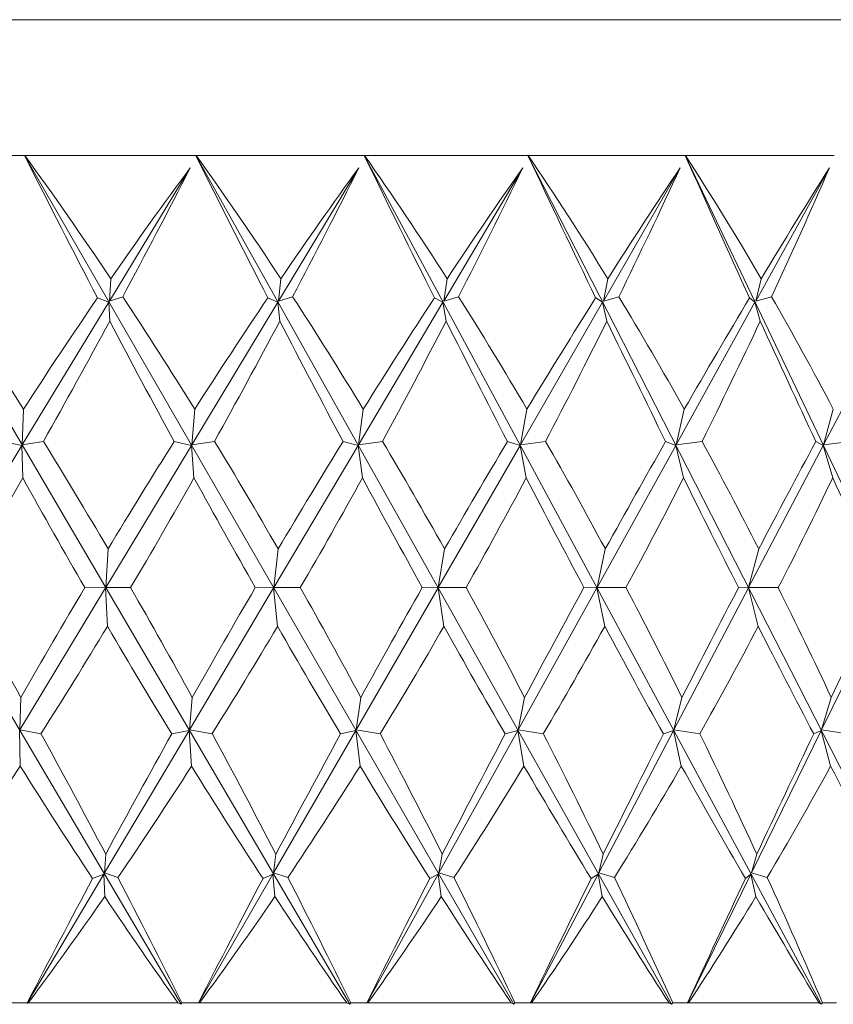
# Model space of a CAD drawing. Header units: inches. Extents: x 0.7 to 15.2, y 0.4 to 10.7.
# Tile 14 of 21: x 10 to 10.7, y 6.2 to 7.1. Entities that reach past the tile are written whole.
import ezdxf

# ---------------------------------------------------------------- set-up
doc = ezdxf.new("R2010")
doc.units = ezdxf.units.IN
doc.header["$MEASUREMENT"] = 0

msp = doc.modelspace()

# ---------------------------------------------------------------- linework, layer by layer
at = {"color": 7, "linetype": 'Continuous', "lineweight": 15}
for p, q in [((8.51276, 7.08269), (11.29276, 7.08269)), ((10.12879, 6.17628), (9.66824, 6.9578)), ((10.28399, 6.17628), (9.82597, 6.9578)), ((9.82624, 6.95769), (9.9845, 6.95769)), ((9.9845, 6.95769), (9.98453, 6.9578)), ((9.98453, 6.9578), (9.98481, 6.95769)), ((10.43501, 6.17628), (9.98453, 6.9578)), ((9.98481, 6.95769), (10.14218, 6.95769)), ((10.14218, 6.95769), (10.1422, 6.9578)), ((10.1422, 6.9578), (10.14249, 6.95769)), ((10.5802, 6.17628), (10.1422, 6.9578)), ((10.14249, 6.95769), (10.29724, 6.95769)), ((10.29724, 6.95769), (10.29725, 6.9578)), ((10.29725, 6.9578), (10.29754, 6.95769)), ((10.71798, 6.17628), (10.29725, 6.9578)), ((10.29754, 6.95769), (10.44798, 6.95769)), ((10.44797, 6.9578), (10.44827, 6.95769)), ((10.44798, 6.95769), (10.44797, 6.9578)), ((10.84681, 6.17628), (10.44797, 6.9578)), ((10.44827, 6.95769), (10.59274, 6.95769)), ((10.59272, 6.9578), (10.59302, 6.95769)), ((10.59274, 6.95769), (10.59272, 6.9578)), ((10.96531, 6.17628), (10.59272, 6.9578)), ((10.59302, 6.95769), (10.72995, 6.95769)), ((10.13716, 6.94642), (10.06276, 6.82372)), ((10.29233, 6.94642), (10.21833, 6.82372)), ((10.44323, 6.94642), (10.37045, 6.82372)), ((10.58821, 6.94642), (10.51745, 6.82372)), ((10.72568, 6.94642), (10.65771, 6.82372)), ((10.06276, 6.82372), (10.06392, 6.84424)), ((10.21833, 6.82372), (10.2205, 6.84424)), ((10.37045, 6.82372), (10.3736, 6.84424)), ((10.51745, 6.82372), (10.52154, 6.84424)), ((10.65771, 6.82372), (10.6627, 6.84424)), ((10.05176, 6.82659), (10.06202, 6.8225)), ((10.07498, 6.82763), (10.06276, 6.82372)), ((10.20853, 6.82659), (10.2176, 6.8225)), ((10.23137, 6.82763), (10.21833, 6.82372)), ((10.36196, 6.82659), (10.36973, 6.8225)), ((10.38416, 6.82763), (10.37045, 6.82372)), ((10.51036, 6.82659), (10.51675, 6.8225)), ((10.53168, 6.82763), (10.51745, 6.82372)), ((10.65209, 6.82659), (10.65704, 6.8225)), ((10.6723, 6.82763), (10.65771, 6.82372)), ((10.06202, 6.8225), (9.98248, 6.69132)), ((10.06202, 6.8225), (10.06295, 6.80523)), ((10.2176, 6.8225), (10.1385, 6.69132)), ((10.2176, 6.8225), (10.21955, 6.80523)), ((10.36973, 6.8225), (10.29194, 6.69132)), ((10.36973, 6.8225), (10.37267, 6.80523)), ((10.51675, 6.8225), (10.44111, 6.69132)), ((10.51675, 6.8225), (10.52065, 6.80523)), ((10.65704, 6.8225), (10.58438, 6.69132)), ((10.65704, 6.8225), (10.66185, 6.80523)), ((10.78906, 6.8225), (10.72018, 6.69132)), ((9.98248, 6.69132), (9.98355, 6.72411)), ((10.1385, 6.69132), (10.14124, 6.72411)), ((10.29194, 6.69132), (10.29632, 6.72411)), ((10.44111, 6.69132), (10.44709, 6.72411)), ((10.58438, 6.69132), (10.59189, 6.72411)), ((10.72018, 6.69132), (10.72915, 6.72411)), ((9.98218, 6.69082), (9.90284, 6.55997)), ((9.96439, 6.69425), (9.98218, 6.69082)), ((9.98218, 6.69082), (9.98285, 6.66083)), ((10.00195, 6.69451), (9.98248, 6.69132)), ((10.1382, 6.69082), (10.0593, 6.55997)), ((10.12228, 6.69425), (10.1382, 6.69082)), ((10.1382, 6.69082), (10.14055, 6.66083)), ((10.15943, 6.69451), (10.1385, 6.69132)), ((10.29164, 6.69082), (10.21403, 6.55997)), ((10.27777, 6.69425), (10.29164, 6.69082)), ((10.29164, 6.69082), (10.29565, 6.66083)), ((10.31409, 6.69451), (10.29194, 6.69132)), ((10.44082, 6.69082), (10.36536, 6.55997)), ((10.42915, 6.69425), (10.44082, 6.69082)), ((10.44082, 6.69082), (10.44644, 6.66083)), ((10.46425, 6.69451), (10.44111, 6.69132)), ((10.5841, 6.69082), (10.51162, 6.55997)), ((10.57476, 6.69425), (10.5841, 6.69082)), ((10.5841, 6.69082), (10.59127, 6.66083)), ((10.60826, 6.69451), (10.58438, 6.69132)), ((10.71992, 6.69082), (10.65121, 6.55997)), ((10.71301, 6.69425), (10.71992, 6.69082)), ((10.71992, 6.69082), (10.72856, 6.66083)), ((10.74453, 6.69451), (10.72018, 6.69132)), ((10.0593, 6.55997), (10.06142, 6.59552)), ((10.06142, 6.59552), (10.06112, 6.59604)), ((10.21403, 6.55997), (10.21804, 6.59552)), ((10.21804, 6.59552), (10.21775, 6.59604)), ((10.36536, 6.55997), (10.37121, 6.59552)), ((10.37121, 6.59552), (10.37092, 6.59604)), ((10.51162, 6.55997), (10.51924, 6.59552)), ((10.51924, 6.59552), (10.51897, 6.59604)), ((10.65121, 6.55997), (10.66052, 6.59552)), ((10.66052, 6.59552), (10.66026, 6.59604)), ((9.98023, 6.42885), (10.05913, 6.5597)), ((10.05913, 6.5597), (10.04006, 6.55984)), ((10.05913, 6.5597), (10.06082, 6.52415)), ((10.0593, 6.55997), (10.08215, 6.55984)), ((10.13627, 6.42885), (10.21388, 6.5597)), ((10.21388, 6.5597), (10.19702, 6.55984)), ((10.21388, 6.5597), (10.21745, 6.52415)), ((10.21403, 6.55997), (10.23842, 6.55984)), ((10.28975, 6.42885), (10.36521, 6.5597)), ((10.36521, 6.5597), (10.35075, 6.55984)), ((10.36521, 6.5597), (10.37063, 6.52415)), ((10.36536, 6.55997), (10.391, 6.55984)), ((10.43899, 6.42885), (10.51147, 6.5597)), ((10.51147, 6.5597), (10.49958, 6.55984)), ((10.51147, 6.5597), (10.51869, 6.52415)), ((10.51162, 6.55997), (10.53824, 6.55984)), ((10.58236, 6.42885), (10.65107, 6.5597)), ((10.65107, 6.5597), (10.64186, 6.55984)), ((10.65107, 6.5597), (10.66, 6.52415)), ((10.65121, 6.55997), (10.67851, 6.55984)), ((10.71828, 6.42885), (10.78247, 6.5597)), ((10.06082, 6.52415), (10.06112, 6.52363)), ((10.21745, 6.52415), (10.21775, 6.52363)), ((10.37063, 6.52415), (10.37092, 6.52363)), ((10.51869, 6.52415), (10.51897, 6.52363)), ((10.66, 6.52415), (10.66026, 6.52363)), ((9.98125, 6.45884), (9.98023, 6.42885)), ((10.13897, 6.45884), (10.13627, 6.42885)), ((10.2941, 6.45884), (10.28975, 6.42885)), ((10.44494, 6.45884), (10.43899, 6.42885)), ((10.58984, 6.45884), (10.58236, 6.42885)), ((10.72722, 6.45884), (10.71828, 6.42885)), ((9.98055, 6.39557), (9.97993, 6.42835)), ((9.98023, 6.42885), (9.9997, 6.42542)), ((10.05817, 6.29717), (10.13597, 6.42835)), ((10.13597, 6.42835), (10.12005, 6.42517)), ((10.13828, 6.39557), (10.13597, 6.42835)), ((10.13627, 6.42885), (10.1572, 6.42542)), ((10.21382, 6.29717), (10.28946, 6.42835)), ((10.28946, 6.42835), (10.27559, 6.42517)), ((10.29342, 6.39557), (10.28946, 6.42835)), ((10.28975, 6.42885), (10.31192, 6.42542)), ((10.36606, 6.29717), (10.43872, 6.42835)), ((10.43872, 6.42835), (10.42703, 6.42517)), ((10.44429, 6.39557), (10.43872, 6.42835)), ((10.43899, 6.42885), (10.46216, 6.42542)), ((10.51322, 6.29717), (10.5821, 6.42835)), ((10.5821, 6.42835), (10.57274, 6.42517)), ((10.58922, 6.39557), (10.5821, 6.42835)), ((10.58236, 6.42885), (10.60626, 6.42542)), ((10.65369, 6.29717), (10.71804, 6.42835)), ((10.71804, 6.42835), (10.7111, 6.42517)), ((10.72663, 6.39557), (10.71804, 6.42835)), ((10.71828, 6.42885), (10.74266, 6.42542)), ((10.05929, 6.31444), (10.05817, 6.29717)), ((10.21595, 6.31444), (10.21382, 6.29717)), ((10.36917, 6.31444), (10.36606, 6.29717)), ((10.51729, 6.31444), (10.51322, 6.29717)), ((10.65867, 6.31444), (10.65369, 6.29717)), ((9.98709, 6.17731), (10.05746, 6.29596)), ((10.05746, 6.29596), (10.04725, 6.29204)), ((10.05832, 6.27543), (10.05746, 6.29596)), ((10.05817, 6.29717), (10.07048, 6.29308)), ((10.1447, 6.17731), (10.21312, 6.29596)), ((10.21312, 6.29596), (10.2041, 6.29204)), ((10.21499, 6.27543), (10.21312, 6.29596)), ((10.21382, 6.29717), (10.22695, 6.29308)), ((10.29966, 6.17731), (10.36538, 6.29596)), ((10.36538, 6.29596), (10.35764, 6.29204)), ((10.36824, 6.27543), (10.36538, 6.29596)), ((10.36606, 6.29717), (10.37987, 6.29308)), ((10.45028, 6.17731), (10.51258, 6.29596)), ((10.51258, 6.29596), (10.50621, 6.29204)), ((10.51639, 6.27543), (10.51258, 6.29596)), ((10.51322, 6.29717), (10.52755, 6.29308)), ((10.59489, 6.17731), (10.65309, 6.29596)), ((10.65309, 6.29596), (10.64816, 6.29204)), ((10.65782, 6.27543), (10.65309, 6.29596)), ((10.65369, 6.29717), (10.6684, 6.29308)), ((9.97167, 6.17769), (9.98698, 6.17769)), ((9.98709, 6.17731), (9.98698, 6.17769)), ((9.988, 6.17769), (10.12578, 6.17769)), ((10.12949, 6.17769), (10.12879, 6.17628)), ((10.12949, 6.17769), (10.14463, 6.17769)), ((10.1447, 6.17731), (10.14463, 6.17769)), ((10.14565, 6.17769), (10.28119, 6.17769)), ((10.28482, 6.17769), (10.28399, 6.17628)), ((10.28482, 6.17769), (10.29964, 6.17769)), ((10.29966, 6.17731), (10.29964, 6.17769)), ((10.30063, 6.17769), (10.43246, 6.17769)), ((10.43597, 6.17769), (10.43501, 6.17628)), ((10.43597, 6.17769), (10.4503, 6.17769)), ((10.45028, 6.17731), (10.4503, 6.17769)), ((10.45125, 6.17769), (10.57793, 6.17769)), ((10.58128, 6.17769), (10.5802, 6.17628)), ((10.58128, 6.17769), (10.59495, 6.17769)), ((10.59489, 6.17731), (10.59495, 6.17769)), ((10.59586, 6.17769), (10.71599, 6.17769)), ((10.71915, 6.17769), (10.71798, 6.17628)), ((10.71915, 6.17769), (10.73203, 6.17769))]:
    msp.add_line(p, q, dxfattribs=at)
for centre, major_axis, ratio, start_param, end_param in [((9.90276, 9.50773), (-1.26553, 3.92969), 0.21194, 2.206829, 2.251356), ((9.90276, 3.61195), (-0.81636, 3.9299), 0.324751, 5.607532, 5.659925), ((9.90276, 9.50773), (-1.34073, 3.93147), 0.179438, 2.213861, 2.258388), ((9.90276, 3.61195), (-0.66658, 3.93207), 0.345995, 5.616303, 5.668697), ((9.90276, 9.50773), (-1.40194, 3.93351), 0.145994, 2.222991, 2.267518), ((9.90276, 3.61195), (-0.50338, 3.93458), 0.363171, 5.62846, 5.680854), ((9.90276, 9.50773), (-1.44962, 3.93549), 0.111871, 2.233794, 2.278321), ((9.90276, 3.61195), (-0.32905, 3.93689), 0.375635, 5.643504, 5.695898), ((9.90276, 9.50773), (-1.48413, 3.93716), 0.077277, 2.245856, 2.290383), ((9.90276, 3.61195), (-0.1469, 3.93843), 0.382859, 5.660611, 5.713005), ((9.90276, 3.67294), (1.07127, 3.83305), 0.279482, 0.630058, 0.678819), ((9.90276, 9.44673), (1.07127, 3.83305), 0.279482, 4.040913, 4.082331), ((9.90276, 3.67294), (1.17579, 3.83354), 0.249215, 0.628395, 0.677156), ((9.90276, 9.44673), (0.95133, 3.83358), 0.307563, 4.039137, 4.080555), ((9.90276, 3.67294), (1.26529, 3.83488), 0.217275, 0.623673, 0.672433), ((9.90276, 9.44673), (0.81588, 3.83512), 0.332855, 4.033655, 4.075073), ((9.90276, 3.67294), (1.3403, 3.8368), 0.184079, 0.616322, 0.665082), ((9.90276, 9.44673), (0.66539, 3.83748), 0.354676, 4.024382, 4.0658), ((9.90276, 3.67294), (1.40136, 3.83898), 0.149958, 0.606792, 0.655552), ((9.90276, 9.44673), (0.5011, 3.8402), 0.372306, 4.011505, 4.052923), ((9.90276, 3.61195), (-0.95143, 3.92847), 0.300113, 5.550842, 5.594992), ((9.90276, 3.67294), (1.07127, 3.83305), 0.279482, 0.686892, 0.732047), ((9.90276, 3.61195), (-0.81636, 3.9299), 0.324751, 5.55604, 5.60019), ((9.90276, 3.67294), (1.17579, 3.83354), 0.249215, 0.685229, 0.730384), ((9.90276, 3.61195), (-0.66658, 3.93207), 0.345995, 5.564812, 5.608961), ((9.90276, 3.67294), (1.26529, 3.83488), 0.217275, 0.680506, 0.725661), ((9.90276, 3.61195), (-0.50338, 3.93458), 0.363171, 5.576969, 5.621118), ((9.90276, 3.67294), (1.3403, 3.8368), 0.184079, 0.673156, 0.71831), ((9.90276, 3.61195), (-0.32905, 3.93689), 0.375635, 5.592013, 5.636162), ((9.90276, 3.67294), (1.40136, 3.83898), 0.149958, 0.663626, 0.70878), ((9.90276, 3.61195), (-0.1469, 3.93843), 0.382859, 5.60912, 5.653269), ((9.90276, 9.44673), (1.07127, 3.83305), 0.279482, 3.992507, 4.032925), ((9.90276, 9.50773), (-1.26553, 3.92969), 0.21194, 2.258784, 2.298261), ((9.90276, 9.44673), (0.95133, 3.83358), 0.307563, 3.990732, 4.03115), ((9.90276, 9.50773), (-1.34073, 3.93147), 0.179438, 2.265816, 2.305293), ((9.90276, 9.44673), (0.81588, 3.83512), 0.332855, 3.985249, 4.025667), ((9.90276, 9.50773), (-1.40194, 3.93351), 0.145994, 2.274946, 2.314423), ((9.90276, 9.44673), (0.66539, 3.83748), 0.354676, 3.975976, 4.016394), ((9.90276, 9.50773), (-1.44962, 3.93549), 0.111871, 2.285749, 2.325226), ((9.90276, 9.44673), (0.5011, 3.8402), 0.372306, 3.963099, 4.003517), ((9.90276, 9.50773), (-1.48413, 3.93716), 0.077277, 2.297811, 2.337288), ((9.90276, 3.61195), (-0.95143, 3.92847), 0.300113, 5.499474, 5.538677), ((9.90276, 3.67294), (1.17579, 3.83354), 0.249215, 0.743044, 0.783534), ((9.90276, 3.61195), (-0.81636, 3.9299), 0.324751, 5.504672, 5.543875), ((9.90276, 3.67294), (1.26529, 3.83488), 0.217275, 0.738321, 0.778812), ((9.90276, 3.61195), (-0.66658, 3.93207), 0.345995, 5.513443, 5.552647), ((9.90276, 3.67294), (1.3403, 3.8368), 0.184079, 0.730971, 0.771461), ((9.90276, 3.61195), (-0.50338, 3.93458), 0.363171, 5.525601, 5.564804), ((9.90276, 3.67294), (1.40136, 3.83898), 0.149958, 0.721441, 0.761931), ((9.90276, 3.61195), (-0.32905, 3.93689), 0.375635, 5.540645, 5.579848), ((9.90276, 3.67294), (1.44897, 3.8411), 0.115175, 0.710175, 0.750666), ((9.90276, 9.44673), (1.07127, 3.83305), 0.279482, 3.940959, 3.979881), ((9.90276, 9.50773), (-1.17586, 3.92844), 0.243172, 2.30595, 2.343811), ((9.90276, 9.44673), (0.95133, 3.83358), 0.307563, 3.939184, 3.978106), ((9.90276, 9.50773), (-1.26553, 3.92969), 0.21194, 2.31046, 2.348321), ((9.90276, 9.44673), (0.81588, 3.83512), 0.332855, 3.933701, 3.972623), ((9.90276, 9.50773), (-1.34073, 3.93147), 0.179438, 2.317492, 2.355353), ((9.90276, 9.44673), (0.66539, 3.83748), 0.354676, 3.924428, 3.96335), ((9.90276, 9.50773), (-1.40194, 3.93351), 0.145994, 2.326621, 2.364483), ((9.90276, 9.44673), (0.5011, 3.8402), 0.372306, 3.911551, 3.950473), ((9.90276, 9.50773), (-1.44962, 3.93549), 0.111871, 2.337425, 2.375286), ((9.90276, 9.44673), (0.32535, 3.84268), 0.385057, 3.895598, 3.934519), ((9.90276, 9.50773), (-1.48413, 3.93716), 0.077277, 2.349487, 2.387348), ((9.90276, 3.61195), (-1.07127, 3.92798), 0.272727, 5.445958, 5.483819), ((9.90276, 3.67294), (1.17579, 3.83354), 0.249215, 0.797703, 0.836625), ((9.90276, 3.61195), (-0.95143, 3.92847), 0.300113, 5.447644, 5.485506), ((9.90276, 3.67294), (1.26529, 3.83488), 0.217275, 0.792981, 0.831903), ((9.90276, 3.61195), (-0.81636, 3.9299), 0.324751, 5.452842, 5.490704), ((9.90276, 3.67294), (1.3403, 3.8368), 0.184079, 0.78563, 0.824552), ((9.90276, 3.61195), (-0.66658, 3.93207), 0.345995, 5.461614, 5.499475), ((9.90276, 3.67294), (1.40136, 3.83898), 0.149958, 0.7761, 0.815022), ((9.90276, 3.61195), (-0.50338, 3.93458), 0.363171, 5.473771, 5.511632), ((9.90276, 3.67294), (1.44897, 3.8411), 0.115175, 0.764835, 0.803757), ((9.90276, 3.61195), (-0.32905, 3.93689), 0.375635, 5.488815, 5.526676), ((9.90276, 3.67294), (1.48353, 3.8429), 0.079937, 0.752264, 0.791186), ((9.90276, 9.44673), (0.95133, 3.83358), 0.307563, 3.884524, 3.925015), ((9.90276, 9.50773), (-1.17586, 3.92844), 0.243172, 2.35778, 2.396983), ((9.90276, 9.44673), (0.81588, 3.83512), 0.332855, 3.879042, 3.919532), ((9.90276, 9.50773), (-1.26553, 3.92969), 0.21194, 2.36229, 2.401493), ((9.90276, 9.44673), (0.66539, 3.83748), 0.354676, 3.869769, 3.910259), ((9.90276, 9.50773), (-1.34073, 3.93147), 0.179438, 2.369321, 2.408525), ((9.90276, 9.44673), (0.5011, 3.8402), 0.372306, 3.856892, 3.897382), ((9.90276, 9.50773), (-1.40194, 3.93351), 0.145994, 2.378451, 2.417654), ((9.90276, 9.44673), (0.32535, 3.84268), 0.385057, 3.840938, 3.881429), ((9.90276, 9.50773), (-1.44962, 3.93549), 0.111871, 2.389254, 2.428457), ((9.90276, 3.61195), (-1.07127, 3.92798), 0.272727, 5.394282, 5.433759), ((9.90276, 3.67294), (1.26529, 3.83488), 0.217275, 0.844529, 0.884947), ((9.90276, 3.61195), (-0.95143, 3.92847), 0.300113, 5.395969, 5.435446), ((9.90276, 3.67294), (1.3403, 3.8368), 0.184079, 0.837178, 0.877596), ((9.90276, 3.61195), (-0.81636, 3.9299), 0.324751, 5.401167, 5.440643), ((9.90276, 3.67294), (1.40136, 3.83898), 0.149958, 0.827648, 0.868066), ((9.90276, 3.61195), (-0.66658, 3.93207), 0.345995, 5.409938, 5.449415), ((9.90276, 3.67294), (1.44897, 3.8411), 0.115175, 0.816383, 0.856801), ((9.90276, 3.61195), (-0.50338, 3.93458), 0.363171, 5.422095, 5.461572), ((9.90276, 3.67294), (1.48353, 3.8429), 0.079937, 0.803813, 0.84423), ((9.90276, 9.44673), (0.95133, 3.83358), 0.307563, 3.826709, 3.871864), ((9.90276, 9.50773), (-1.07127, 3.92798), 0.272727, 2.407563, 2.451712), ((9.90276, 9.44673), (0.81588, 3.83512), 0.332855, 3.821227, 3.866382), ((9.90276, 9.50773), (-1.17586, 3.92844), 0.243172, 2.409148, 2.453297), ((9.90276, 9.44673), (0.66539, 3.83748), 0.354676, 3.811954, 3.857108), ((9.90276, 9.50773), (-1.26553, 3.92969), 0.21194, 2.413658, 2.457807), ((9.90276, 9.44673), (0.5011, 3.8402), 0.372306, 3.799077, 3.844232), ((9.90276, 9.50773), (-1.34073, 3.93147), 0.179438, 2.42069, 2.464839), ((9.90276, 9.44673), (0.32535, 3.84268), 0.385057, 3.783123, 3.828278), ((9.90276, 9.50773), (-1.40194, 3.93351), 0.145994, 2.429819, 2.473969), ((9.90276, 9.44673), (0.14156, 3.84432), 0.392363, 3.76498, 3.810135), ((9.90276, 9.50773), (-1.44962, 3.93549), 0.111871, 2.440623, 2.484772), ((9.90276, 3.67294), (1.26529, 3.83488), 0.217275, 0.892934, 0.932833), ((9.90276, 3.61195), (-1.07127, 3.92798), 0.272727, 5.347569, 5.386854), ((9.90276, 3.67294), (1.3403, 3.8368), 0.184079, 0.885584, 0.925482), ((9.90276, 3.61195), (-0.95143, 3.92847), 0.300113, 5.349256, 5.388541), ((9.90276, 3.67294), (1.40136, 3.83898), 0.149958, 0.876054, 0.915952), ((9.90276, 3.61195), (-0.81636, 3.9299), 0.324751, 5.354454, 5.393739), ((9.90276, 3.67294), (1.44897, 3.8411), 0.115175, 0.864788, 0.904687), ((9.90276, 3.61195), (-0.66658, 3.93207), 0.345995, 5.363226, 5.40251), ((9.90276, 3.67294), (1.48353, 3.8429), 0.079937, 0.852218, 0.892117), ((9.90276, 3.61195), (-0.50338, 3.93458), 0.363171, 5.375383, 5.414667), ((9.90276, 9.44673), (0.81588, 3.83512), 0.332855, 3.766588, 3.813153), ((9.90276, 9.50773), (-1.07127, 3.92798), 0.272727, 2.459054, 2.503939), ((9.90276, 9.44673), (0.66539, 3.83748), 0.354676, 3.757315, 3.80388), ((9.90276, 9.50773), (-1.17586, 3.92844), 0.243172, 2.46064, 2.505524), ((9.90276, 9.44673), (0.5011, 3.8402), 0.372306, 3.744438, 3.791003), ((9.90276, 9.50773), (-1.26553, 3.92969), 0.21194, 2.46515, 2.510034), ((9.90276, 9.44673), (0.32535, 3.84268), 0.385057, 3.728485, 3.77505), ((9.90276, 9.50773), (-1.34073, 3.93147), 0.179438, 2.472181, 2.517066), ((9.90276, 9.44673), (0.14156, 3.84432), 0.392363, 3.710341, 3.756907), ((9.90276, 9.50773), (-1.40194, 3.93351), 0.145994, 2.481311, 2.526195)]:
    msp.add_ellipse(centre, major_axis=major_axis, ratio=ratio, start_param=start_param, end_param=end_param, dxfattribs=at)
for points in [[(9.988, 6.17769), (9.9877, 6.17756), (9.98739, 6.17744), (9.98709, 6.17731)], [(10.12879, 6.17628), (10.12778, 6.17675), (10.12678, 6.17722), (10.12578, 6.17769)], [(10.14565, 6.17769), (10.14533, 6.17756), (10.14502, 6.17744), (10.1447, 6.17731)], [(10.28399, 6.17628), (10.28306, 6.17675), (10.28213, 6.17722), (10.28119, 6.17769)], [(10.30063, 6.17769), (10.30031, 6.17756), (10.29999, 6.17744), (10.29966, 6.17731)], [(10.43501, 6.17628), (10.43416, 6.17675), (10.43331, 6.17722), (10.43246, 6.17769)], [(10.45125, 6.17769), (10.45093, 6.17756), (10.4506, 6.17744), (10.45028, 6.17731)], [(10.5802, 6.17628), (10.57945, 6.17675), (10.57869, 6.17722), (10.57793, 6.17769)], [(10.59586, 6.17769), (10.59554, 6.17756), (10.59522, 6.17744), (10.59489, 6.17731)], [(10.71798, 6.17628), (10.71731, 6.17675), (10.71665, 6.17722), (10.71599, 6.17769)]]:
    msp.add_open_spline(points, degree=3, dxfattribs=at)

doc.saveas('drawing.dxf')
